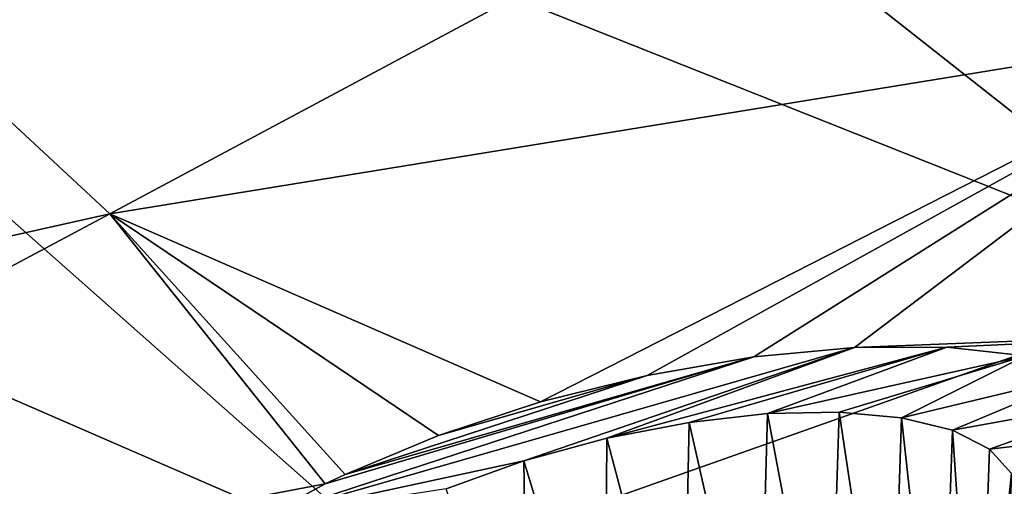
# Model space of a CAD drawing. Header units: metres. Extents: x -106 to 264, y -111 to 81.
# Tile 194 of 256: x 235.56 to 239.33, y 6.55 to 8.35. Entities that reach past the tile are written whole.
import ezdxf

# ---------------------------------------------------------------- set-up
doc = ezdxf.new("R2010")
doc.units = ezdxf.units.M
doc.layers.add('solid_20422013', color=7, linetype='CONTINUOUS')

msp = doc.modelspace()

# ---------------------------------------------------------------- linework, layer by layer
at = {"layer": 'solid_20422013'}
for points in [[(232.209747, 10.512824, 236.961838), (240.18605, 7.342145, 238.268768), (234.922333, 11.490364, 234.24472)], [(234.922333, 11.490364, 234.24472), (240.18605, 7.342145, 238.268768), (243.037277, 8.541059, 234.936646)], [(229.259247, 9.617879, 239.449524), (237.044312, 6.22968, 241.360779), (232.209747, 10.512824, 236.961838)], [(232.209747, 10.512824, 236.961838), (237.044312, 6.22968, 241.360779), (240.18605, 7.342145, 238.268768)], [(229.259247, 9.617879, 239.449524), (233.634811, 5.211709, 244.190308), (237.044312, 6.22968, 241.360779)], [(235.900864, 7.599708, 188.807083), (234.815338, 8.609978, 186.000946), (239.371185, 9.45767, 186.616226)], [(235.900864, 7.599708, 188.807083), (239.371185, 9.45767, 186.616226), (240.404434, 8.332661, 189.741135)], [(231.624954, 6.642868, 188.916046), (234.815338, 8.609978, 186.000946), (235.900864, 7.599708, 188.807083)], [(237.553772, 6.878738, 191.403778), (235.900864, 7.599708, 188.807083), (240.404434, 8.332661, 189.741135)], [(237.96283, 6.980146, 191.402161), (237.553772, 6.878738, 191.403778), (240.404434, 8.332661, 189.741135)], [(238.371048, 7.051437, 191.475479), (237.96283, 6.980146, 191.402161), (240.404434, 8.332661, 189.741135)], [(238.758209, 7.087227, 191.624268), (238.371048, 7.051437, 191.475479), (240.404434, 8.332661, 189.741135)], [(238.758209, 7.087227, 191.624268), (240.404434, 8.332661, 189.741135), (241.158035, 7.182451, 192.93602)], [(232.422333, 5.744302, 191.411942), (231.624954, 6.642868, 188.916046), (235.900864, 7.599708, 188.807083)], [(232.422333, 5.744302, 191.411942), (235.900864, 7.599708, 188.807083), (236.727432, 6.563673, 191.682755)], [(236.803497, 6.600363, 191.637863), (236.727432, 6.563673, 191.682755), (235.900864, 7.599708, 188.807083)], [(237.161942, 6.749144, 191.48642), (236.803497, 6.600363, 191.637863), (235.900864, 7.599708, 188.807083)], [(237.553772, 6.878738, 191.403778), (237.161942, 6.749144, 191.48642), (235.900864, 7.599708, 188.807083)], [(240.18605, 7.342145, 238.268768), (237.044312, 6.22968, 241.360779), (242.313385, 1.822843, 245.029816)], [(239.111725, 7.088778, 191.837509), (238.758209, 7.087227, 191.624268), (241.158035, 7.182451, 192.93602)], [(239.413895, 7.054898, 192.106766), (239.111725, 7.088778, 191.837509), (241.158035, 7.182451, 192.93602)], [(236.498947, 6.439124, 191.853333), (238.371048, 7.051437, 191.475479), (238.758209, 7.087227, 191.624268)], [(237.489182, 6.651595, 191.908493), (236.498947, 6.439124, 191.853333), (238.758209, 7.087227, 191.624268)], [(237.807465, 6.739233, 191.88678), (237.489182, 6.651595, 191.908493), (238.758209, 7.087227, 191.624268)], [(237.807465, 6.739233, 191.88678), (238.758209, 7.087227, 191.624268), (239.111725, 7.088778, 191.837509)], [(238.123779, 6.799317, 191.928253), (237.807465, 6.739233, 191.88678), (239.111725, 7.088778, 191.837509)], [(238.423477, 6.833296, 192.028381), (238.123779, 6.799317, 191.928253), (239.111725, 7.088778, 191.837509)], [(238.423477, 6.833296, 192.028381), (239.111725, 7.088778, 191.837509), (239.413895, 7.054898, 192.106766)], [(236.498947, 6.439124, 191.853333), (236.727432, 6.563673, 191.682755), (238.371048, 7.051437, 191.475479)], [(238.371048, 7.051437, 191.475479), (236.727432, 6.563673, 191.682755), (236.803497, 6.600363, 191.637863)], [(238.371048, 7.051437, 191.475479), (236.803497, 6.600363, 191.637863), (237.96283, 6.980146, 191.402161)], [(238.698669, 6.838754, 192.181473), (238.423477, 6.833296, 192.028381), (239.413895, 7.054898, 192.106766)], [(238.938354, 6.817461, 192.380981), (238.698669, 6.838754, 192.181473), (239.413895, 7.054898, 192.106766)], [(238.938354, 6.817461, 192.380981), (239.413895, 7.054898, 192.106766), (239.658447, 6.989314, 192.418777)], [(239.133301, 6.769477, 192.61821), (238.938354, 6.817461, 192.380981), (239.658447, 6.989314, 192.418777)], [(239.133301, 6.769477, 192.61821), (239.658447, 6.989314, 192.418777), (239.83252, 6.896392, 192.754562)], [(237.96283, 6.980146, 191.402161), (236.803497, 6.600363, 191.637863), (237.161942, 6.749144, 191.48642)], [(237.96283, 6.980146, 191.402161), (237.161942, 6.749144, 191.48642), (237.553772, 6.878738, 191.403778)], [(239.275742, 6.696661, 192.883316), (239.133301, 6.769477, 192.61821), (239.83252, 6.896392, 192.754562)], [(239.275742, 6.696661, 192.883316), (239.83252, 6.896392, 192.754562), (239.939209, 6.775118, 193.118362)], [(238.659378, 5.584481, 191.779709), (238.423477, 6.833296, 192.028381), (238.698669, 6.838754, 192.181473)], [(238.895447, 5.528553, 191.955719), (238.659378, 5.584481, 191.779709), (238.698669, 6.838754, 192.181473)], [(238.895447, 5.528553, 191.955719), (238.698669, 6.838754, 192.181473), (238.938354, 6.817461, 192.380981)], [(238.099487, 5.636614, 191.581711), (237.807465, 6.739233, 191.88678), (238.123779, 6.799317, 191.928253)], [(238.390137, 5.621034, 191.653198), (238.099487, 5.636614, 191.581711), (238.123779, 6.799317, 191.928253)], [(238.390137, 5.621034, 191.653198), (238.123779, 6.799317, 191.928253), (238.423477, 6.833296, 192.028381)], [(238.659378, 5.584481, 191.779709), (238.390137, 5.621034, 191.653198), (238.423477, 6.833296, 192.028381)], [(239.088013, 5.455694, 192.173523), (238.895447, 5.528553, 191.955719), (238.938354, 6.817461, 192.380981)], [(239.088013, 5.455694, 192.173523), (238.938354, 6.817461, 192.380981), (239.133301, 6.769477, 192.61821)], [(239.228668, 5.369089, 192.42363), (239.088013, 5.455694, 192.173523), (239.133301, 6.769477, 192.61821)], [(239.228668, 5.369089, 192.42363), (239.133301, 6.769477, 192.61821), (239.275742, 6.696661, 192.883316)], [(239.359818, 6.603622, 193.165207), (239.275742, 6.696661, 192.883316), (239.939209, 6.775118, 193.118362)], [(237.800125, 5.630541, 191.568375), (237.489182, 6.651595, 191.908493), (237.807465, 6.739233, 191.88678)], [(238.099487, 5.636614, 191.581711), (237.800125, 5.630541, 191.568375), (237.807465, 6.739233, 191.88678)], [(239.228668, 5.369089, 192.42363), (239.275742, 6.696661, 192.883316), (239.359818, 6.603622, 193.165207)], [(237.489182, 6.651595, 191.908493), (237.190964, 6.545165, 191.993729), (236.498947, 6.439124, 191.853333)], [(237.505142, 5.60308, 191.61377), (237.190964, 6.545165, 191.993729), (237.489182, 6.651595, 191.908493)], [(237.800125, 5.630541, 191.568375), (237.505142, 5.60308, 191.61377), (237.489182, 6.651595, 191.908493)], [(239.228668, 5.369089, 192.42363), (239.359818, 6.603622, 193.165207), (239.311264, 5.272523, 192.695068)], [(239.311264, 5.272523, 192.695068), (239.359818, 6.603622, 193.165207), (239.382111, 6.489509, 193.45787)], [(236.498947, 6.439124, 191.853333), (232.422333, 5.744302, 191.411942), (236.727432, 6.563673, 191.682755)]]:
    msp.add_3dface(points, dxfattribs=at)

doc.saveas('drawing.dxf')
